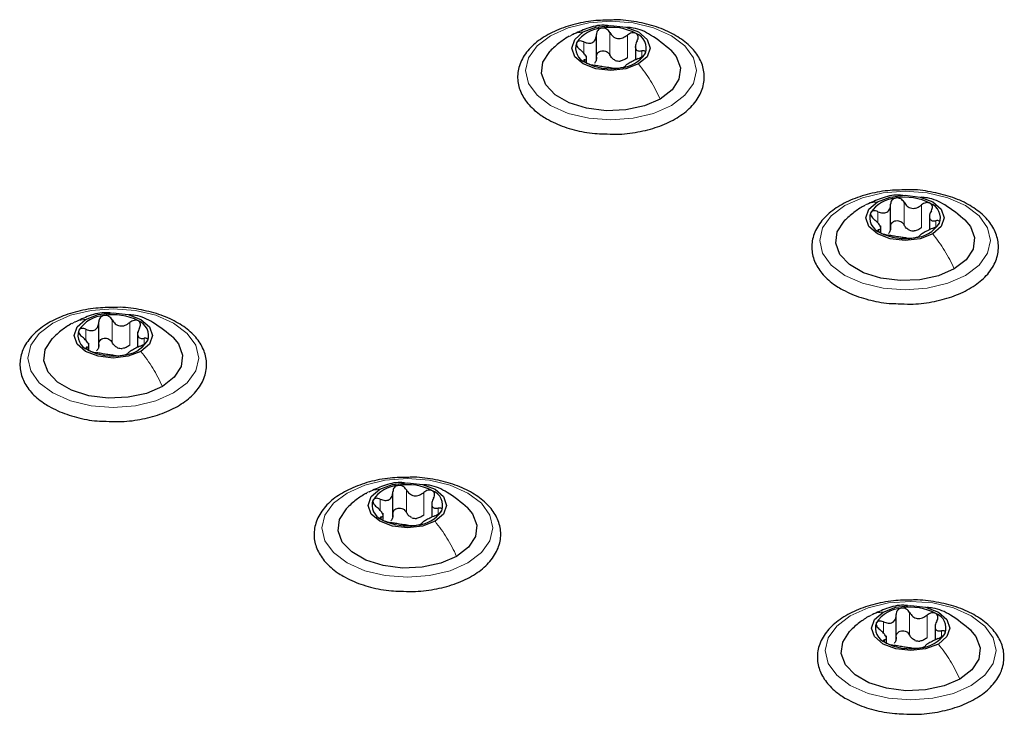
# Paper-space layout 'Blatt2' of a CAD drawing. Header units: millimetres. Extents: x 5 to 418, y 2 to 292.
# Tile 82 of 115: x 135 to 145, y 226 to 234. Entities that reach past the tile are written whole.
import ezdxf

# ---------------------------------------------------------------- set-up
doc = ezdxf.new("R2010")
doc.units = ezdxf.units.MM

psp = doc.layouts.new('Blatt2')

# ---------------------------------------------------------------- linework, layer by layer
at = {"color": 7, "linetype": 'Continuous', "lineweight": 25}
for p, q in [((140.842, 233.214), (140.842, 233.477)), ((141.251, 233.373), (141.251, 233.211)), ((140.738, 233.186), (140.738, 233.254)), ((143.941, 231.425), (143.941, 231.688)), ((144.35, 231.584), (144.35, 231.421)), ((143.837, 231.396), (143.837, 231.464)), ((135.597, 230.187), (135.597, 230.45)), ((136.006, 230.346), (136.006, 230.183)), ((135.493, 230.158), (135.493, 230.226)), ((138.697, 228.397), (138.697, 228.66)), ((139.106, 228.557), (139.106, 228.394)), ((138.593, 228.369), (138.593, 228.437)), ((144, 227.105), (144, 227.368)), ((144.409, 227.264), (144.409, 227.101)), ((143.896, 227.07), (143.896, 227.144))]:
    psp.add_line(p, q, dxfattribs=at)
at = {"color": 7, "linetype": 'Continuous', "lineweight": 18}
for p, q in [((140.983, 233.263), (140.983, 233.501)), ((141.167, 233.234), (141.167, 233.472)), ((140.707, 233.284), (140.707, 233.401)), ((141.32, 233.245), (141.32, 233.306)), ((140.718, 233.191), (140.718, 233.213)), ((144.082, 231.473), (144.082, 231.712)), ((144.266, 231.445), (144.266, 231.683)), ((143.806, 231.495), (143.806, 231.612)), ((144.419, 231.455), (144.419, 231.517)), ((143.818, 231.402), (143.818, 231.424)), ((135.738, 230.235), (135.738, 230.473)), ((135.923, 230.207), (135.923, 230.445)), ((135.462, 230.257), (135.462, 230.374)), ((136.075, 230.217), (136.075, 230.279)), ((135.474, 230.163), (135.474, 230.186)), ((138.838, 228.446), (138.838, 228.684)), ((138.562, 228.467), (138.562, 228.584)), ((139.022, 228.417), (139.022, 228.655)), ((139.175, 228.428), (139.175, 228.489)), ((138.573, 228.374), (138.573, 228.396)), ((144.141, 227.153), (144.141, 227.391)), ((144.325, 227.125), (144.325, 227.363)), ((143.865, 227.175), (143.865, 227.292)), ((144.478, 227.135), (144.478, 227.197)), ((143.877, 227.081), (143.877, 227.104))]:
    psp.add_line(p, q, dxfattribs=at)
at = {"color": 7, "linetype": 'Continuous', "lineweight": 18, "flags": 128}
for points in [[(140.358, 233.465), (140.544, 233.548), (140.761, 233.6), (140.994, 233.618), (141.227, 233.6), (141.444, 233.548), (141.631, 233.465), (141.774, 233.358), (141.863, 233.233), (141.894, 233.098), (141.863, 232.964), (141.774, 232.838), (141.631, 232.731), (141.444, 232.648), (141.227, 232.596), (140.994, 232.579), (140.761, 232.596), (140.544, 232.648), (140.358, 232.731), (140.215, 232.838), (140.125, 232.964), (140.094, 233.098), (140.125, 233.233), (140.215, 233.358), (140.358, 233.465)], [(143.457, 231.676), (143.644, 231.759), (143.861, 231.811), (144.094, 231.828), (144.327, 231.811), (144.544, 231.759), (144.73, 231.676), (144.873, 231.569), (144.963, 231.443), (144.994, 231.309), (144.963, 231.174), (144.873, 231.049), (144.73, 230.941), (144.544, 230.859), (144.327, 230.807), (144.094, 230.789), (143.861, 230.807), (143.644, 230.859), (143.457, 230.941), (143.314, 231.049), (143.224, 231.174), (143.194, 231.309), (143.224, 231.443), (143.314, 231.569), (143.457, 231.676)], [(135.113, 230.438), (135.3, 230.521), (135.517, 230.572), (135.75, 230.59), (135.983, 230.572), (136.2, 230.521), (136.386, 230.438), (136.529, 230.33), (136.619, 230.205), (136.65, 230.071), (136.619, 229.936), (136.529, 229.811), (136.386, 229.703), (136.2, 229.621), (135.983, 229.569), (135.75, 229.551), (135.517, 229.569), (135.3, 229.621), (135.113, 229.703), (134.97, 229.811), (134.88, 229.936), (134.85, 230.071), (134.88, 230.205), (134.97, 230.33), (135.113, 230.438)], [(138.213, 228.649), (138.399, 228.731), (138.616, 228.783), (138.849, 228.801), (139.082, 228.783), (139.299, 228.731), (139.486, 228.649), (139.629, 228.541), (139.719, 228.416), (139.749, 228.281), (139.719, 228.147), (139.629, 228.022), (139.486, 227.914), (139.299, 227.831), (139.082, 227.779), (138.849, 227.762), (138.616, 227.779), (138.399, 227.831), (138.213, 227.914), (138.07, 228.022), (137.98, 228.147), (137.949, 228.281), (137.98, 228.416), (138.07, 228.541), (138.213, 228.649)], [(143.516, 227.356), (143.703, 227.439), (143.92, 227.491), (144.153, 227.508), (144.386, 227.491), (144.603, 227.439), (144.789, 227.356), (144.932, 227.248), (145.022, 227.123), (145.053, 226.989), (145.022, 226.854), (144.932, 226.729), (144.789, 226.621), (144.603, 226.539), (144.386, 226.487), (144.153, 226.469), (143.92, 226.487), (143.703, 226.539), (143.516, 226.621), (143.373, 226.729), (143.283, 226.854), (143.253, 226.989), (143.283, 227.123), (143.373, 227.248), (143.516, 227.356)]]:
    psp.add_lwpolyline(points, dxfattribs=at)
at = {"color": 7, "linetype": 'Continuous', "lineweight": 25, "flags": 128}
for points in [[(140.702, 233.505), (140.836, 233.556), (140.994, 233.574), (141.152, 233.556), (141.286, 233.505), (141.375, 233.427), (141.407, 233.336), (141.375, 233.245), (141.286, 233.168)], [(141.286, 233.168), (141.152, 233.116), (140.994, 233.098), (140.836, 233.116), (140.702, 233.168), (140.613, 233.245), (140.582, 233.336), (140.613, 233.427), (140.702, 233.505)], [(141.513, 232.799), (141.346, 232.727), (141.15, 232.684), (140.942, 232.676), (140.738, 232.701), (140.555, 232.759), (140.407, 232.844), (140.307, 232.95), (140.263, 233.068), (140.278, 233.188), (140.351, 233.301), (140.355, 233.306)], [(141.624, 233.315), (141.681, 233.246), (141.726, 233.128), (141.711, 233.008), (141.638, 232.895), (141.513, 232.799)], [(143.802, 231.715), (143.936, 231.767), (144.094, 231.785), (144.251, 231.767), (144.385, 231.715), (144.475, 231.638), (144.506, 231.547), (144.475, 231.456), (144.385, 231.379)], [(144.385, 231.379), (144.251, 231.327), (144.094, 231.309), (143.936, 231.327), (143.802, 231.379), (143.713, 231.456), (143.681, 231.547), (143.713, 231.638), (143.802, 231.715)], [(144.612, 231.009), (144.445, 230.937), (144.25, 230.895), (144.041, 230.887), (143.837, 230.912), (143.654, 230.97), (143.507, 231.055), (143.407, 231.161), (143.362, 231.279), (143.377, 231.399), (143.45, 231.512), (143.455, 231.517)], [(144.724, 231.525), (144.781, 231.457), (144.825, 231.339), (144.81, 231.219), (144.737, 231.106), (144.612, 231.009)], [(135.458, 230.477), (135.592, 230.529), (135.75, 230.547), (135.908, 230.529), (136.041, 230.477), (136.131, 230.4), (136.162, 230.309), (136.131, 230.218), (136.041, 230.14)], [(136.041, 230.14), (135.908, 230.089), (135.75, 230.071), (135.592, 230.089), (135.458, 230.14), (135.369, 230.218), (135.337, 230.309), (135.369, 230.4), (135.458, 230.477)], [(136.268, 229.771), (136.101, 229.699), (135.906, 229.657), (135.697, 229.648), (135.494, 229.674), (135.31, 229.732), (135.163, 229.817), (135.063, 229.923), (135.018, 230.04), (135.033, 230.161), (135.106, 230.273), (135.111, 230.279)], [(136.38, 230.287), (136.437, 230.219), (136.481, 230.101), (136.466, 229.981), (136.393, 229.868), (136.268, 229.771)], [(139.141, 228.351), (139.007, 228.299), (138.849, 228.281), (138.691, 228.299), (138.558, 228.351), (138.468, 228.428), (138.437, 228.519), (138.468, 228.611), (138.558, 228.688)], [(138.558, 228.688), (138.691, 228.739), (138.849, 228.758), (139.007, 228.739), (139.141, 228.688), (139.23, 228.611), (139.262, 228.519), (139.23, 228.428), (139.141, 228.351)], [(139.368, 227.982), (139.201, 227.91), (139.005, 227.868), (138.797, 227.859), (138.593, 227.885), (138.41, 227.942), (138.262, 228.028), (138.162, 228.133), (138.118, 228.251), (138.133, 228.371), (138.206, 228.484), (138.21, 228.489)], [(139.479, 228.498), (139.536, 228.429), (139.581, 228.311), (139.566, 228.191), (139.493, 228.078), (139.368, 227.982)], [(143.861, 227.395), (143.995, 227.447), (144.153, 227.465), (144.31, 227.447), (144.444, 227.395), (144.534, 227.318), (144.565, 227.227), (144.534, 227.136), (144.444, 227.058)], [(144.444, 227.058), (144.31, 227.007), (144.153, 226.989), (143.995, 227.007), (143.861, 227.058), (143.771, 227.136), (143.74, 227.227), (143.771, 227.318), (143.861, 227.395)], [(144.671, 226.689), (144.504, 226.617), (144.308, 226.575), (144.1, 226.566), (143.896, 226.592), (143.713, 226.65), (143.566, 226.735), (143.465, 226.841), (143.421, 226.958), (143.436, 227.079), (143.509, 227.192), (143.514, 227.197)], [(144.783, 227.205), (144.84, 227.137), (144.884, 227.019), (144.869, 226.899), (144.796, 226.786), (144.671, 226.689)]]:
    psp.add_lwpolyline(points, dxfattribs=at)
at = {"color": 7, "linetype": 'Continuous', "lineweight": 25}
for centre, radius, start, end in [((140.918, 233.204), 0.342, 93.4335, 146.5611), ((140.995, 232.978), 0.576, 62.6428, 99.7711), ((141.201, 233.335), 0.165, 340.539, 69.2579), ((140.787, 233.337), 0.165, 160.539, 249.2579), ((141.071, 233.469), 0.342, 273.4335, 326.5611), ((140.994, 233.694), 0.576, 242.6428, 279.7711), ((141.097, 233.409), 0.211, 254.2708, 268.1431), ((144.017, 231.414), 0.342, 93.4335, 146.5611), ((144.094, 231.189), 0.576, 62.6428, 99.7711), ((144.3, 231.546), 0.165, 340.539, 69.2579), ((143.887, 231.548), 0.165, 160.539, 249.2579), ((144.17, 231.68), 0.342, 273.4335, 326.5611), ((144.093, 231.905), 0.576, 242.6428, 279.7711), ((144.196, 231.62), 0.211, 254.2708, 268.1431), ((135.673, 230.176), 0.342, 93.4335, 146.5611), ((135.75, 229.951), 0.576, 62.6428, 99.7711), ((135.957, 230.308), 0.165, 340.539, 69.2579), ((135.543, 230.31), 0.165, 160.539, 249.2579), ((135.826, 230.441), 0.342, 273.4335, 326.5611), ((135.749, 230.667), 0.576, 242.6428, 279.7711), ((135.852, 230.382), 0.211, 254.2708, 268.1431), ((138.773, 228.387), 0.342, 93.4335, 146.5611), ((138.85, 228.161), 0.576, 62.6428, 99.7711), ((139.056, 228.518), 0.165, 340.539, 69.2579), ((138.642, 228.521), 0.165, 160.539, 249.2579), ((138.926, 228.652), 0.342, 273.4335, 326.5611), ((138.849, 228.878), 0.576, 242.6428, 279.7711), ((138.952, 228.592), 0.211, 254.2708, 268.1431), ((144.076, 227.094), 0.342, 93.4335, 146.5611), ((144.153, 226.869), 0.576, 62.6428, 99.7711), ((144.359, 227.226), 0.165, 340.539, 69.2579), ((143.946, 227.228), 0.165, 160.539, 249.2579), ((144.229, 227.359), 0.342, 273.4335, 326.5611), ((144.152, 227.585), 0.576, 242.6428, 279.7711), ((144.255, 227.3), 0.211, 254.2708, 268.1431)]:
    psp.add_arc(centre, radius, start, end, dxfattribs=at)
for points, knots in [([(141.01, 233.631), (140.943, 233.63), (140.801, 233.628), (140.59, 233.586), (140.392, 233.516), (140.224, 233.418), (140.097, 233.295), (140.021, 233.154), (140.002, 233.004), (140.04, 232.862), (140.125, 232.734), (140.225, 232.646), (140.297, 232.602), (140.316, 232.591)], [0, 0, 0, 0, 0.0866794, 0.1860201, 0.2857737, 0.3862316, 0.4874251, 0.5875941, 0.6837558, 0.7762888, 0.8686662, 0.9642393, 1, 1, 1, 1]), ([(140.972, 233.571), (140.955, 233.573), (140.877, 233.583), (140.744, 233.549), (140.639, 233.499), (140.589, 233.476)], [0, 0, 0, 0, 0.12537, 0.585999, 1, 1, 1, 1]), ([(140.897, 233.545), (140.889, 233.543), (140.872, 233.539), (140.854, 233.523), (140.843, 233.502), (140.842, 233.487), (140.842, 233.479)], [0, 0, 0, 0, 0.250033, 0.4996315, 0.7492277, 1, 1, 1, 1]), ([(140.983, 233.501), (140.978, 233.508), (140.969, 233.522), (140.948, 233.537), (140.923, 233.547), (140.906, 233.546), (140.897, 233.545)], [0, 0, 0, 0, 0.249815, 0.499908, 0.75012, 1, 1, 1, 1]), ([(140.919, 232.433), (140.964, 232.43), (141.084, 232.423), (141.279, 232.448), (141.49, 232.501), (141.676, 232.585), (141.827, 232.695), (141.932, 232.827), (141.983, 232.973), (141.976, 233.121), (141.916, 233.258), (141.811, 233.379), (141.663, 233.482), (141.477, 233.563), (141.265, 233.614), (141.104, 233.636), (141.019, 233.632), (141.01, 233.631)], [0, 0, 0, 0, 0.043178, 0.116961, 0.19094, 0.26533, 0.340301, 0.415461, 0.48884, 0.558844, 0.627333, 0.696902, 0.76915, 0.842962, 0.916921, 0.990714, 1, 1, 1, 1]), ([(141.629, 233.31), (141.56, 233.368), (141.44, 233.468), (141.273, 233.546), (141.185, 233.552), (141.163, 233.553)], [0, 0, 0, 0, 0.507466, 0.877443, 1, 1, 1, 1]), ([(140.555, 233.462), (140.521, 233.44), (140.449, 233.395), (140.386, 233.335), (140.353, 233.304)], [0, 0, 0, 0, 0.473586, 1, 1, 1, 1]), ([(140.707, 233.401), (140.724, 233.395), (140.749, 233.386), (140.782, 233.388), (140.804, 233.396), (140.821, 233.411), (140.838, 233.437), (140.84, 233.462), (140.842, 233.479)], [0, 0, 0, 0, 0.249168, 0.374303, 0.498903, 0.623987, 0.749746, 1, 1, 1, 1]), ([(140.983, 233.501), (140.992, 233.486), (141.006, 233.464), (141.037, 233.444), (141.064, 233.436), (141.092, 233.436), (141.128, 233.445), (141.152, 233.461), (141.167, 233.472)], [0, 0, 0, 0, 0.249199, 0.374336, 0.49893, 0.624007, 0.749759, 1, 1, 1, 1]), ([(141.259, 233.489), (141.252, 233.492), (141.239, 233.498), (141.213, 233.496), (141.188, 233.488), (141.174, 233.478), (141.167, 233.472)], [0, 0, 0, 0, 0.249991, 0.499611, 0.749127, 1, 1, 1, 1]), ([(141.27, 233.413), (141.274, 233.42), (141.281, 233.435), (141.282, 233.456), (141.276, 233.476), (141.265, 233.485), (141.259, 233.489)], [0, 0, 0, 0, 0.249852, 0.499902, 0.750115, 1, 1, 1, 1]), ([(140.632, 233.392), (140.631, 233.387), (140.628, 233.376), (140.635, 233.356), (140.649, 233.337), (140.662, 233.325), (140.669, 233.32)], [0, 0, 0, 0, 0.249857, 0.499466, 0.749011, 1, 1, 1, 1]), ([(140.707, 233.401), (140.699, 233.404), (140.683, 233.41), (140.66, 233.411), (140.641, 233.406), (140.635, 233.397), (140.632, 233.392)], [0, 0, 0, 0, 0.2498071, 0.5000551, 0.7503094, 1, 1, 1, 1]), ([(141.27, 233.413), (141.263, 233.397), (141.252, 233.374), (141.25, 233.345), (141.254, 233.326), (141.264, 233.313), (141.284, 233.303), (141.305, 233.305), (141.32, 233.306)], [0, 0, 0, 0, 0.249201, 0.3743378, 0.4989316, 0.6240084, 0.74976, 1, 1, 1, 1]), ([(140.718, 233.213), (140.726, 233.215), (140.737, 233.218), (140.738, 233.232), (140.734, 233.246), (140.724, 233.263), (140.704, 233.289), (140.683, 233.307), (140.669, 233.32)], [0, 0, 0, 0, 0.249201, 0.374338, 0.498932, 0.624008, 0.74976, 1, 1, 1, 1]), ([(140.842, 233.241), (140.841, 233.228), (140.84, 233.202), (140.826, 233.182), (140.82, 233.172)], [0, 0, 0, 0, 0.50155, 1, 1, 1, 1]), ([(140.842, 233.241), (140.842, 233.249), (140.843, 233.264), (140.854, 233.285), (140.872, 233.3), (140.896, 233.309), (140.923, 233.308), (140.948, 233.299), (140.969, 233.284), (140.978, 233.27), (140.983, 233.263)], [0, 0, 0, 0, 0.1251933, 0.2494385, 0.3742794, 0.4990244, 0.6238686, 0.7493688, 0.8744304, 1, 1, 1, 1]), ([(141.04, 233.206), (141.028, 233.213), (141.003, 233.228), (140.989, 233.251), (140.983, 233.263)], [0, 0, 0, 0, 0.498457, 1, 1, 1, 1]), ([(141.167, 233.234), (141.155, 233.225), (141.132, 233.208), (141.104, 233.202), (141.09, 233.199)], [0, 0, 0, 0, 0.501552, 1, 1, 1, 1]), ([(141.282, 233.225), (141.29, 233.228), (141.305, 233.235), (141.328, 233.249), (141.347, 233.265), (141.353, 233.275), (141.356, 233.28)], [0, 0, 0, 0, 0.249807, 0.500055, 0.750309, 1, 1, 1, 1]), ([(141.356, 233.28), (141.358, 233.285), (141.361, 233.294), (141.353, 233.304), (141.339, 233.308), (141.326, 233.307), (141.32, 233.306)], [0, 0, 0, 0, 0.249857, 0.499466, 0.749011, 1, 1, 1, 1]), ([(140.718, 233.213), (140.715, 233.212), (140.708, 233.211), (140.706, 233.204), (140.712, 233.194), (140.723, 233.187), (140.729, 233.183)], [0, 0, 0, 0, 0.249852, 0.499902, 0.750115, 1, 1, 1, 1]), ([(140.729, 233.183), (140.736, 233.18), (140.75, 233.172), (140.775, 233.164), (140.8, 233.157), (140.814, 233.155), (140.821, 233.154)], [0, 0, 0, 0, 0.249991, 0.499611, 0.749127, 1, 1, 1, 1]), ([(141.006, 233.125), (140.996, 233.127), (140.982, 233.129), (140.951, 233.132), (140.925, 233.136), (140.897, 233.141), (140.86, 233.147), (140.837, 233.151), (140.821, 233.154)], [0, 0, 0, 0, 0.249199, 0.374336, 0.49893, 0.624007, 0.749759, 1, 1, 1, 1]), ([(141.006, 233.125), (141.01, 233.125), (141.019, 233.123), (141.04, 233.123), (141.065, 233.124), (141.082, 233.126), (141.091, 233.127)], [0, 0, 0, 0, 0.2498147, 0.4999078, 0.7501201, 1, 1, 1, 1]), ([(141.091, 233.127), (141.099, 233.129), (141.116, 233.132), (141.134, 233.137), (141.145, 233.143), (141.146, 233.146), (141.147, 233.147)], [0, 0, 0, 0, 0.250033, 0.499632, 0.749228, 1, 1, 1, 1]), ([(141.282, 233.225), (141.265, 233.217), (141.239, 233.206), (141.207, 233.189), (141.185, 233.176), (141.167, 233.166), (141.15, 233.155), (141.148, 233.15), (141.147, 233.147)], [0, 0, 0, 0, 0.249168, 0.374303, 0.498903, 0.623987, 0.749746, 1, 1, 1, 1]), ([(140.316, 232.591), (140.346, 232.574), (140.434, 232.527), (140.604, 232.471), (140.78, 232.435), (140.888, 232.433), (140.919, 232.433)], [0, 0, 0, 0, 0.180167, 0.52014, 0.85956, 1, 1, 1, 1]), ([(144.109, 231.842), (144.043, 231.841), (143.9, 231.839), (143.69, 231.797), (143.491, 231.727), (143.323, 231.628), (143.197, 231.506), (143.12, 231.364), (143.102, 231.215), (143.139, 231.072), (143.225, 230.944), (143.325, 230.856), (143.396, 230.813), (143.416, 230.801)], [0, 0, 0, 0, 0.0866794, 0.1860201, 0.2857737, 0.3862316, 0.4874251, 0.5875941, 0.6837558, 0.7762888, 0.8686662, 0.9642393, 1, 1, 1, 1]), ([(144.071, 231.782), (144.054, 231.784), (143.977, 231.793), (143.843, 231.759), (143.738, 231.71), (143.688, 231.687)], [0, 0, 0, 0, 0.12537, 0.585999, 1, 1, 1, 1]), ([(144.019, 230.643), (144.063, 230.641), (144.183, 230.634), (144.378, 230.658), (144.59, 230.712), (144.776, 230.796), (144.926, 230.905), (145.032, 231.037), (145.083, 231.184), (145.075, 231.332), (145.015, 231.469), (144.91, 231.59), (144.762, 231.693), (144.577, 231.774), (144.365, 231.824), (144.204, 231.847), (144.119, 231.842), (144.109, 231.842)], [0, 0, 0, 0, 0.043178, 0.116961, 0.19094, 0.26533, 0.340301, 0.415461, 0.48884, 0.558844, 0.627333, 0.696902, 0.76915, 0.842962, 0.916921, 0.990714, 1, 1, 1, 1]), ([(143.806, 231.612), (143.823, 231.606), (143.849, 231.597), (143.881, 231.599), (143.903, 231.607), (143.921, 231.621), (143.938, 231.648), (143.94, 231.673), (143.941, 231.69)], [0, 0, 0, 0, 0.249168, 0.374303, 0.498903, 0.623987, 0.749746, 1, 1, 1, 1]), ([(143.997, 231.756), (143.988, 231.754), (143.972, 231.75), (143.954, 231.733), (143.942, 231.713), (143.942, 231.697), (143.941, 231.69)], [0, 0, 0, 0, 0.250033, 0.4996315, 0.7492277, 1, 1, 1, 1]), ([(144.082, 231.712), (144.078, 231.719), (144.069, 231.732), (144.048, 231.748), (144.023, 231.757), (144.005, 231.757), (143.997, 231.756)], [0, 0, 0, 0, 0.249815, 0.499908, 0.75012, 1, 1, 1, 1]), ([(144.082, 231.712), (144.092, 231.697), (144.106, 231.674), (144.137, 231.655), (144.163, 231.647), (144.191, 231.647), (144.228, 231.655), (144.251, 231.672), (144.266, 231.683)], [0, 0, 0, 0, 0.249199, 0.374336, 0.49893, 0.624007, 0.749759, 1, 1, 1, 1]), ([(144.729, 231.52), (144.659, 231.578), (144.539, 231.678), (144.373, 231.757), (144.285, 231.762), (144.263, 231.764)], [0, 0, 0, 0, 0.507466, 0.877443, 1, 1, 1, 1]), ([(144.359, 231.7), (144.352, 231.703), (144.338, 231.709), (144.313, 231.707), (144.288, 231.699), (144.273, 231.688), (144.266, 231.683)], [0, 0, 0, 0, 0.249991, 0.499611, 0.749127, 1, 1, 1, 1]), ([(144.37, 231.623), (144.373, 231.631), (144.38, 231.645), (144.382, 231.667), (144.376, 231.687), (144.364, 231.696), (144.359, 231.7)], [0, 0, 0, 0, 0.249852, 0.499902, 0.750115, 1, 1, 1, 1]), ([(143.655, 231.672), (143.621, 231.651), (143.548, 231.606), (143.486, 231.546), (143.453, 231.515)], [0, 0, 0, 0, 0.473586, 1, 1, 1, 1]), ([(143.731, 231.603), (143.73, 231.598), (143.727, 231.587), (143.735, 231.567), (143.748, 231.548), (143.762, 231.536), (143.768, 231.53)], [0, 0, 0, 0, 0.249857, 0.499466, 0.749011, 1, 1, 1, 1]), ([(143.806, 231.612), (143.798, 231.615), (143.782, 231.621), (143.76, 231.622), (143.741, 231.616), (143.735, 231.607), (143.731, 231.603)], [0, 0, 0, 0, 0.2498071, 0.5000551, 0.7503094, 1, 1, 1, 1]), ([(144.37, 231.623), (144.362, 231.608), (144.351, 231.584), (144.349, 231.555), (144.353, 231.537), (144.364, 231.524), (144.384, 231.514), (144.405, 231.516), (144.419, 231.517)], [0, 0, 0, 0, 0.249201, 0.3743378, 0.4989316, 0.6240084, 0.74976, 1, 1, 1, 1]), ([(143.818, 231.424), (143.825, 231.426), (143.836, 231.429), (143.838, 231.443), (143.834, 231.456), (143.823, 231.474), (143.804, 231.5), (143.782, 231.518), (143.768, 231.53)], [0, 0, 0, 0, 0.249201, 0.374338, 0.498932, 0.624008, 0.74976, 1, 1, 1, 1]), ([(143.941, 231.452), (143.942, 231.459), (143.942, 231.475), (143.954, 231.495), (143.972, 231.511), (143.996, 231.519), (144.023, 231.519), (144.048, 231.51), (144.069, 231.494), (144.078, 231.48), (144.082, 231.473)], [0, 0, 0, 0, 0.1251933, 0.2494385, 0.3742794, 0.4990244, 0.6238686, 0.7493688, 0.8744304, 1, 1, 1, 1]), ([(144.139, 231.417), (144.127, 231.424), (144.103, 231.438), (144.089, 231.462), (144.082, 231.473)], [0, 0, 0, 0, 0.498457, 1, 1, 1, 1]), ([(144.381, 231.436), (144.389, 231.439), (144.405, 231.446), (144.427, 231.46), (144.446, 231.476), (144.453, 231.486), (144.456, 231.491)], [0, 0, 0, 0, 0.249807, 0.500055, 0.750309, 1, 1, 1, 1]), ([(144.456, 231.491), (144.457, 231.496), (144.46, 231.505), (144.453, 231.514), (144.439, 231.519), (144.426, 231.518), (144.419, 231.517)], [0, 0, 0, 0, 0.249857, 0.499466, 0.749011, 1, 1, 1, 1]), ([(143.818, 231.424), (143.814, 231.423), (143.807, 231.421), (143.806, 231.414), (143.812, 231.405), (143.823, 231.398), (143.828, 231.394)], [0, 0, 0, 0, 0.249852, 0.499902, 0.750115, 1, 1, 1, 1]), ([(143.828, 231.394), (143.835, 231.39), (143.849, 231.383), (143.875, 231.374), (143.9, 231.368), (143.914, 231.366), (143.921, 231.364)], [0, 0, 0, 0, 0.249991, 0.499611, 0.749127, 1, 1, 1, 1]), ([(143.941, 231.452), (143.941, 231.439), (143.94, 231.413), (143.926, 231.393), (143.919, 231.383)], [0, 0, 0, 0, 0.50155, 1, 1, 1, 1]), ([(144.105, 231.336), (144.096, 231.337), (144.081, 231.339), (144.05, 231.343), (144.024, 231.347), (143.996, 231.351), (143.959, 231.358), (143.936, 231.362), (143.921, 231.364)], [0, 0, 0, 0, 0.249199, 0.374336, 0.49893, 0.624007, 0.749759, 1, 1, 1, 1]), ([(144.266, 231.445), (144.255, 231.436), (144.232, 231.418), (144.203, 231.412), (144.189, 231.409)], [0, 0, 0, 0, 0.501552, 1, 1, 1, 1]), ([(144.381, 231.436), (144.364, 231.428), (144.339, 231.417), (144.306, 231.399), (144.284, 231.387), (144.266, 231.376), (144.249, 231.365), (144.248, 231.361), (144.246, 231.358)], [0, 0, 0, 0, 0.249168, 0.374303, 0.498903, 0.623987, 0.749746, 1, 1, 1, 1]), ([(144.105, 231.336), (144.11, 231.335), (144.118, 231.334), (144.139, 231.333), (144.165, 231.334), (144.182, 231.337), (144.191, 231.338)], [0, 0, 0, 0, 0.2498147, 0.4999078, 0.7501201, 1, 1, 1, 1]), ([(144.191, 231.338), (144.199, 231.339), (144.215, 231.342), (144.234, 231.348), (144.245, 231.354), (144.246, 231.356), (144.246, 231.358)], [0, 0, 0, 0, 0.250033, 0.499632, 0.749228, 1, 1, 1, 1]), ([(143.416, 230.801), (143.446, 230.785), (143.534, 230.738), (143.703, 230.682), (143.88, 230.646), (143.987, 230.644), (144.019, 230.643)], [0, 0, 0, 0, 0.180167, 0.52014, 0.85956, 1, 1, 1, 1]), ([(135.765, 230.604), (135.699, 230.603), (135.556, 230.6), (135.346, 230.559), (135.147, 230.489), (134.98, 230.39), (134.853, 230.267), (134.776, 230.126), (134.758, 229.977), (134.795, 229.834), (134.881, 229.706), (134.981, 229.618), (135.052, 229.575), (135.072, 229.563)], [0, 0, 0, 0, 0.0866794, 0.1860201, 0.2857737, 0.3862316, 0.4874251, 0.5875941, 0.6837558, 0.7762888, 0.8686662, 0.9642393, 1, 1, 1, 1]), ([(135.727, 230.544), (135.711, 230.546), (135.633, 230.555), (135.499, 230.521), (135.394, 230.472), (135.345, 230.448)], [0, 0, 0, 0, 0.12537, 0.585999, 1, 1, 1, 1]), ([(135.675, 229.405), (135.719, 229.403), (135.839, 229.396), (136.034, 229.42), (136.246, 229.474), (136.432, 229.558), (136.582, 229.667), (136.688, 229.799), (136.739, 229.946), (136.731, 230.094), (136.672, 230.23), (136.566, 230.352), (136.418, 230.455), (136.233, 230.536), (136.021, 230.586), (135.86, 230.608), (135.775, 230.604), (135.765, 230.604)], [0, 0, 0, 0, 0.043178, 0.116961, 0.19094, 0.26533, 0.340301, 0.415461, 0.48884, 0.558844, 0.627333, 0.696902, 0.76915, 0.842962, 0.916921, 0.990714, 1, 1, 1, 1]), ([(135.311, 230.434), (135.277, 230.413), (135.204, 230.368), (135.142, 230.308), (135.109, 230.276)], [0, 0, 0, 0, 0.473586, 1, 1, 1, 1]), ([(135.462, 230.374), (135.479, 230.368), (135.505, 230.358), (135.537, 230.36), (135.559, 230.368), (135.577, 230.383), (135.594, 230.41), (135.596, 230.435), (135.597, 230.451)], [0, 0, 0, 0, 0.249168, 0.374303, 0.498903, 0.623987, 0.749746, 1, 1, 1, 1]), ([(135.653, 230.518), (135.644, 230.516), (135.628, 230.511), (135.61, 230.495), (135.599, 230.475), (135.598, 230.459), (135.597, 230.451)], [0, 0, 0, 0, 0.250033, 0.499632, 0.749228, 1, 1, 1, 1]), ([(135.738, 230.473), (135.734, 230.48), (135.725, 230.494), (135.704, 230.51), (135.679, 230.519), (135.661, 230.518), (135.653, 230.518)], [0, 0, 0, 0, 0.2498147, 0.4999078, 0.7501201, 1, 1, 1, 1]), ([(135.738, 230.473), (135.748, 230.458), (135.762, 230.436), (135.793, 230.417), (135.819, 230.409), (135.847, 230.408), (135.884, 230.417), (135.907, 230.434), (135.923, 230.445)], [0, 0, 0, 0, 0.249199, 0.374336, 0.49893, 0.624007, 0.749759, 1, 1, 1, 1]), ([(136.385, 230.282), (136.315, 230.34), (136.195, 230.44), (136.029, 230.519), (135.941, 230.524), (135.919, 230.526)], [0, 0, 0, 0, 0.507466, 0.877443, 1, 1, 1, 1]), ([(136.015, 230.462), (136.008, 230.465), (135.994, 230.47), (135.969, 230.469), (135.944, 230.46), (135.93, 230.45), (135.923, 230.445)], [0, 0, 0, 0, 0.249991, 0.499611, 0.749127, 1, 1, 1, 1]), ([(136.026, 230.385), (136.029, 230.392), (136.036, 230.407), (136.038, 230.429), (136.032, 230.449), (136.021, 230.458), (136.015, 230.462)], [0, 0, 0, 0, 0.249852, 0.499902, 0.750115, 1, 1, 1, 1]), ([(135.388, 230.365), (135.386, 230.359), (135.383, 230.349), (135.391, 230.329), (135.405, 230.309), (135.418, 230.298), (135.424, 230.292)], [0, 0, 0, 0, 0.249857, 0.499466, 0.749011, 1, 1, 1, 1]), ([(135.462, 230.374), (135.454, 230.376), (135.439, 230.382), (135.416, 230.383), (135.397, 230.378), (135.391, 230.369), (135.388, 230.365)], [0, 0, 0, 0, 0.249807, 0.500055, 0.750309, 1, 1, 1, 1]), ([(136.026, 230.385), (136.018, 230.37), (136.007, 230.346), (136.006, 230.317), (136.01, 230.299), (136.02, 230.286), (136.04, 230.276), (136.061, 230.278), (136.075, 230.279)], [0, 0, 0, 0, 0.249201, 0.374338, 0.498932, 0.624008, 0.74976, 1, 1, 1, 1]), ([(135.474, 230.186), (135.481, 230.188), (135.492, 230.191), (135.494, 230.204), (135.49, 230.218), (135.48, 230.236), (135.46, 230.261), (135.439, 230.28), (135.424, 230.292)], [0, 0, 0, 0, 0.249201, 0.3743378, 0.4989316, 0.6240084, 0.74976, 1, 1, 1, 1]), ([(135.597, 230.213), (135.598, 230.221), (135.599, 230.237), (135.61, 230.257), (135.628, 230.273), (135.652, 230.281), (135.679, 230.281), (135.704, 230.272), (135.725, 230.256), (135.734, 230.242), (135.738, 230.235)], [0, 0, 0, 0, 0.125193, 0.249438, 0.374279, 0.499024, 0.623869, 0.749369, 0.87443, 1, 1, 1, 1]), ([(135.795, 230.179), (135.783, 230.186), (135.759, 230.2), (135.745, 230.223), (135.738, 230.235)], [0, 0, 0, 0, 0.498457, 1, 1, 1, 1]), ([(136.037, 230.197), (136.045, 230.201), (136.061, 230.208), (136.084, 230.222), (136.103, 230.237), (136.109, 230.248), (136.112, 230.253)], [0, 0, 0, 0, 0.249807, 0.500055, 0.750309, 1, 1, 1, 1]), ([(136.112, 230.253), (136.113, 230.257), (136.116, 230.267), (136.109, 230.276), (136.095, 230.281), (136.082, 230.279), (136.075, 230.279)], [0, 0, 0, 0, 0.249857, 0.499466, 0.749011, 1, 1, 1, 1]), ([(135.474, 230.186), (135.47, 230.185), (135.463, 230.183), (135.462, 230.176), (135.468, 230.167), (135.479, 230.159), (135.485, 230.156)], [0, 0, 0, 0, 0.249852, 0.499902, 0.750115, 1, 1, 1, 1]), ([(135.485, 230.156), (135.491, 230.152), (135.505, 230.145), (135.531, 230.136), (135.556, 230.13), (135.57, 230.127), (135.577, 230.126)], [0, 0, 0, 0, 0.2499907, 0.4996106, 0.7491271, 1, 1, 1, 1]), ([(135.597, 230.213), (135.597, 230.2), (135.596, 230.175), (135.582, 230.155), (135.575, 230.145)], [0, 0, 0, 0, 0.50155, 1, 1, 1, 1]), ([(135.761, 230.098), (135.752, 230.099), (135.737, 230.101), (135.707, 230.105), (135.68, 230.109), (135.652, 230.113), (135.616, 230.12), (135.592, 230.124), (135.577, 230.126)], [0, 0, 0, 0, 0.249199, 0.374336, 0.49893, 0.624007, 0.749759, 1, 1, 1, 1]), ([(135.923, 230.207), (135.911, 230.198), (135.888, 230.18), (135.86, 230.174), (135.846, 230.171)], [0, 0, 0, 0, 0.501552, 1, 1, 1, 1]), ([(135.847, 230.1), (135.855, 230.101), (135.872, 230.104), (135.89, 230.11), (135.901, 230.115), (135.902, 230.118), (135.902, 230.119)], [0, 0, 0, 0, 0.250033, 0.499632, 0.749228, 1, 1, 1, 1]), ([(136.037, 230.197), (136.02, 230.19), (135.995, 230.179), (135.962, 230.161), (135.94, 230.149), (135.923, 230.138), (135.906, 230.127), (135.904, 230.122), (135.902, 230.119)], [0, 0, 0, 0, 0.249168, 0.374303, 0.498903, 0.623987, 0.749746, 1, 1, 1, 1]), ([(135.761, 230.098), (135.766, 230.097), (135.774, 230.096), (135.795, 230.095), (135.821, 230.096), (135.838, 230.098), (135.847, 230.1)], [0, 0, 0, 0, 0.249815, 0.499908, 0.75012, 1, 1, 1, 1]), ([(135.072, 229.563), (135.102, 229.547), (135.19, 229.5), (135.359, 229.444), (135.536, 229.407), (135.643, 229.406), (135.675, 229.405)], [0, 0, 0, 0, 0.180167, 0.52014, 0.85956, 1, 1, 1, 1]), ([(138.865, 228.814), (138.798, 228.813), (138.656, 228.811), (138.445, 228.77), (138.247, 228.699), (138.079, 228.601), (137.952, 228.478), (137.876, 228.337), (137.857, 228.187), (137.895, 228.045), (137.98, 227.917), (138.08, 227.829), (138.152, 227.786), (138.171, 227.774)], [0, 0, 0, 0, 0.0866794, 0.1860201, 0.2857737, 0.3862316, 0.4874251, 0.5875941, 0.6837558, 0.7762888, 0.8686662, 0.9642393, 1, 1, 1, 1]), ([(138.774, 227.616), (138.819, 227.613), (138.939, 227.607), (139.134, 227.631), (139.345, 227.684), (139.531, 227.768), (139.682, 227.878), (139.787, 228.01), (139.838, 228.157), (139.831, 228.305), (139.771, 228.441), (139.666, 228.562), (139.518, 228.665), (139.333, 228.747), (139.121, 228.797), (138.959, 228.819), (138.874, 228.815), (138.865, 228.814)], [0, 0, 0, 0, 0.043178, 0.116961, 0.19094, 0.26533, 0.340301, 0.415461, 0.48884, 0.558844, 0.627333, 0.696902, 0.76915, 0.842962, 0.916921, 0.990714, 1, 1, 1, 1]), ([(138.827, 228.754), (138.81, 228.756), (138.732, 228.766), (138.599, 228.732), (138.494, 228.682), (138.444, 228.659)], [0, 0, 0, 0, 0.12537, 0.585999, 1, 1, 1, 1]), ([(138.752, 228.729), (138.744, 228.726), (138.727, 228.722), (138.709, 228.706), (138.698, 228.685), (138.697, 228.67), (138.697, 228.662)], [0, 0, 0, 0, 0.250033, 0.499632, 0.749228, 1, 1, 1, 1]), ([(138.838, 228.684), (138.833, 228.691), (138.825, 228.705), (138.804, 228.72), (138.778, 228.73), (138.761, 228.729), (138.752, 228.729)], [0, 0, 0, 0, 0.2498147, 0.4999078, 0.7501201, 1, 1, 1, 1]), ([(138.838, 228.684), (138.847, 228.669), (138.862, 228.647), (138.892, 228.628), (138.919, 228.619), (138.947, 228.619), (138.983, 228.628), (139.007, 228.644), (139.022, 228.655)], [0, 0, 0, 0, 0.249199, 0.374336, 0.49893, 0.624007, 0.749759, 1, 1, 1, 1]), ([(139.484, 228.493), (139.415, 228.551), (139.295, 228.651), (139.128, 228.729), (139.04, 228.735), (139.018, 228.736)], [0, 0, 0, 0, 0.507466, 0.877443, 1, 1, 1, 1]), ([(139.114, 228.673), (139.108, 228.675), (139.094, 228.681), (139.068, 228.68), (139.043, 228.671), (139.029, 228.661), (139.022, 228.655)], [0, 0, 0, 0, 0.249991, 0.499611, 0.749127, 1, 1, 1, 1]), ([(139.125, 228.596), (139.129, 228.603), (139.136, 228.618), (139.137, 228.64), (139.131, 228.66), (139.12, 228.668), (139.114, 228.673)], [0, 0, 0, 0, 0.2498519, 0.4999015, 0.7501147, 1, 1, 1, 1]), ([(138.411, 228.645), (138.376, 228.623), (138.304, 228.578), (138.241, 228.519), (138.208, 228.487)], [0, 0, 0, 0, 0.473586, 1, 1, 1, 1]), ([(138.487, 228.575), (138.486, 228.57), (138.483, 228.559), (138.49, 228.54), (138.504, 228.52), (138.517, 228.509), (138.524, 228.503)], [0, 0, 0, 0, 0.249857, 0.499466, 0.749011, 1, 1, 1, 1]), ([(138.562, 228.584), (138.554, 228.587), (138.538, 228.593), (138.516, 228.594), (138.496, 228.589), (138.49, 228.58), (138.487, 228.575)], [0, 0, 0, 0, 0.249807, 0.500055, 0.750309, 1, 1, 1, 1]), ([(138.562, 228.584), (138.579, 228.578), (138.604, 228.569), (138.637, 228.571), (138.659, 228.579), (138.676, 228.594), (138.693, 228.621), (138.695, 228.646), (138.697, 228.662)], [0, 0, 0, 0, 0.249168, 0.374303, 0.498903, 0.623987, 0.749746, 1, 1, 1, 1]), ([(139.125, 228.596), (139.118, 228.58), (139.107, 228.557), (139.105, 228.528), (139.109, 228.51), (139.119, 228.497), (139.139, 228.486), (139.161, 228.488), (139.175, 228.489)], [0, 0, 0, 0, 0.249201, 0.374338, 0.498932, 0.624008, 0.74976, 1, 1, 1, 1]), ([(138.573, 228.396), (138.581, 228.399), (138.592, 228.402), (138.594, 228.415), (138.589, 228.429), (138.579, 228.446), (138.559, 228.472), (138.538, 228.491), (138.524, 228.503)], [0, 0, 0, 0, 0.249201, 0.3743378, 0.4989316, 0.6240084, 0.74976, 1, 1, 1, 1]), ([(138.697, 228.424), (138.697, 228.432), (138.698, 228.447), (138.709, 228.468), (138.727, 228.483), (138.752, 228.492), (138.778, 228.491), (138.803, 228.482), (138.825, 228.467), (138.833, 228.453), (138.838, 228.446)], [0, 0, 0, 0, 0.125193, 0.249438, 0.374279, 0.499024, 0.623869, 0.749369, 0.87443, 1, 1, 1, 1]), ([(139.137, 228.408), (139.145, 228.412), (139.161, 228.418), (139.183, 228.432), (139.202, 228.448), (139.208, 228.458), (139.211, 228.463)], [0, 0, 0, 0, 0.249807, 0.500055, 0.750309, 1, 1, 1, 1]), ([(139.211, 228.463), (139.213, 228.468), (139.216, 228.477), (139.208, 228.487), (139.194, 228.491), (139.181, 228.49), (139.175, 228.489)], [0, 0, 0, 0, 0.249857, 0.499466, 0.749011, 1, 1, 1, 1]), ([(138.573, 228.396), (138.57, 228.396), (138.563, 228.394), (138.561, 228.387), (138.567, 228.377), (138.579, 228.37), (138.584, 228.366)], [0, 0, 0, 0, 0.249852, 0.499902, 0.750115, 1, 1, 1, 1]), ([(138.584, 228.366), (138.591, 228.363), (138.605, 228.356), (138.63, 228.347), (138.655, 228.34), (138.669, 228.338), (138.676, 228.337)], [0, 0, 0, 0, 0.2499907, 0.4996106, 0.7491271, 1, 1, 1, 1]), ([(138.697, 228.424), (138.696, 228.411), (138.695, 228.385), (138.682, 228.366), (138.675, 228.356)], [0, 0, 0, 0, 0.50155, 1, 1, 1, 1]), ([(138.895, 228.39), (138.883, 228.397), (138.858, 228.411), (138.845, 228.434), (138.838, 228.446)], [0, 0, 0, 0, 0.498457, 1, 1, 1, 1]), ([(139.022, 228.417), (139.01, 228.408), (138.987, 228.391), (138.959, 228.385), (138.945, 228.382)], [0, 0, 0, 0, 0.501552, 1, 1, 1, 1]), ([(139.137, 228.408), (139.12, 228.401), (139.094, 228.389), (139.062, 228.372), (139.04, 228.36), (139.022, 228.349), (139.005, 228.338), (139.003, 228.333), (139.002, 228.33)], [0, 0, 0, 0, 0.249168, 0.374303, 0.498903, 0.623987, 0.749746, 1, 1, 1, 1]), ([(138.861, 228.308), (138.851, 228.31), (138.837, 228.312), (138.806, 228.315), (138.78, 228.319), (138.752, 228.324), (138.715, 228.331), (138.692, 228.334), (138.676, 228.337)], [0, 0, 0, 0, 0.249199, 0.374336, 0.49893, 0.624007, 0.749759, 1, 1, 1, 1]), ([(138.861, 228.308), (138.865, 228.308), (138.874, 228.306), (138.895, 228.306), (138.92, 228.307), (138.938, 228.309), (138.946, 228.31)], [0, 0, 0, 0, 0.249815, 0.499908, 0.75012, 1, 1, 1, 1]), ([(138.946, 228.31), (138.955, 228.312), (138.971, 228.315), (138.989, 228.321), (139, 228.326), (139.001, 228.329), (139.002, 228.33)], [0, 0, 0, 0, 0.250033, 0.499632, 0.749228, 1, 1, 1, 1]), ([(138.171, 227.774), (138.202, 227.757), (138.289, 227.71), (138.459, 227.655), (138.635, 227.618), (138.743, 227.616), (138.774, 227.616)], [0, 0, 0, 0, 0.180167, 0.52014, 0.85956, 1, 1, 1, 1]), ([(144.078, 226.323), (144.122, 226.321), (144.242, 226.314), (144.437, 226.338), (144.649, 226.392), (144.835, 226.476), (144.985, 226.585), (145.091, 226.717), (145.141, 226.864), (145.134, 227.012), (145.074, 227.148), (144.969, 227.27), (144.821, 227.373), (144.636, 227.454), (144.424, 227.504), (144.263, 227.526), (144.178, 227.522), (144.168, 227.522)], [0, 0, 0, 0, 0.043178, 0.116961, 0.19094, 0.26533, 0.340301, 0.415461, 0.48884, 0.558844, 0.627333, 0.696902, 0.76915, 0.842962, 0.916921, 0.990714, 1, 1, 1, 1]), ([(144.168, 227.522), (144.102, 227.521), (143.959, 227.519), (143.749, 227.477), (143.55, 227.407), (143.382, 227.308), (143.256, 227.186), (143.179, 227.044), (143.161, 226.895), (143.198, 226.752), (143.284, 226.624), (143.384, 226.536), (143.455, 226.493), (143.475, 226.481)], [0, 0, 0, 0, 0.086679, 0.18602, 0.285774, 0.386232, 0.487425, 0.587594, 0.683756, 0.776289, 0.868666, 0.964239, 1, 1, 1, 1]), ([(144.12, 227.463), (144.106, 227.464), (144.032, 227.473), (143.902, 227.439), (143.797, 227.39), (143.747, 227.366)], [0, 0, 0, 0, 0.101836, 0.574859, 1, 1, 1, 1]), ([(144.056, 227.436), (144.047, 227.434), (144.031, 227.429), (144.013, 227.413), (144.001, 227.393), (144, 227.377), (144, 227.37)], [0, 0, 0, 0, 0.250033, 0.499632, 0.749228, 1, 1, 1, 1]), ([(144.141, 227.391), (144.137, 227.398), (144.128, 227.412), (144.107, 227.428), (144.082, 227.437), (144.064, 227.436), (144.056, 227.436)], [0, 0, 0, 0, 0.249815, 0.499908, 0.75012, 1, 1, 1, 1]), ([(144.788, 227.2), (144.718, 227.258), (144.598, 227.358), (144.432, 227.437), (144.344, 227.442), (144.322, 227.444)], [0, 0, 0, 0, 0.507466, 0.877443, 1, 1, 1, 1]), ([(143.714, 227.352), (143.68, 227.331), (143.607, 227.286), (143.545, 227.226), (143.512, 227.195)], [0, 0, 0, 0, 0.473586, 1, 1, 1, 1]), ([(143.865, 227.292), (143.882, 227.286), (143.907, 227.277), (143.94, 227.279), (143.962, 227.286), (143.98, 227.301), (143.997, 227.328), (143.999, 227.353), (144, 227.37)], [0, 0, 0, 0, 0.249168, 0.374303, 0.498903, 0.623987, 0.749746, 1, 1, 1, 1]), ([(144.141, 227.391), (144.151, 227.376), (144.165, 227.354), (144.196, 227.335), (144.222, 227.327), (144.25, 227.326), (144.287, 227.335), (144.31, 227.352), (144.325, 227.363)], [0, 0, 0, 0, 0.2491995, 0.3743362, 0.4989302, 0.6240074, 0.7497593, 1, 1, 1, 1]), ([(144.418, 227.38), (144.411, 227.383), (144.397, 227.388), (144.372, 227.387), (144.347, 227.379), (144.332, 227.368), (144.325, 227.363)], [0, 0, 0, 0, 0.249991, 0.499611, 0.749127, 1, 1, 1, 1]), ([(144.429, 227.303), (144.432, 227.311), (144.439, 227.325), (144.441, 227.347), (144.434, 227.367), (144.423, 227.376), (144.418, 227.38)], [0, 0, 0, 0, 0.2498519, 0.4999015, 0.7501147, 1, 1, 1, 1]), ([(143.79, 227.283), (143.789, 227.277), (143.786, 227.267), (143.794, 227.247), (143.807, 227.227), (143.821, 227.216), (143.827, 227.21)], [0, 0, 0, 0, 0.249857, 0.499466, 0.749011, 1, 1, 1, 1]), ([(143.865, 227.292), (143.857, 227.295), (143.841, 227.3), (143.819, 227.301), (143.8, 227.296), (143.793, 227.287), (143.79, 227.283)], [0, 0, 0, 0, 0.249807, 0.500055, 0.750309, 1, 1, 1, 1]), ([(144.429, 227.303), (144.421, 227.288), (144.41, 227.264), (144.408, 227.235), (144.412, 227.217), (144.423, 227.204), (144.443, 227.194), (144.464, 227.196), (144.478, 227.197)], [0, 0, 0, 0, 0.249201, 0.374338, 0.498932, 0.624008, 0.74976, 1, 1, 1, 1]), ([(143.877, 227.104), (143.884, 227.106), (143.895, 227.109), (143.897, 227.122), (143.893, 227.136), (143.882, 227.154), (143.863, 227.179), (143.841, 227.198), (143.827, 227.21)], [0, 0, 0, 0, 0.249201, 0.3743378, 0.4989316, 0.6240084, 0.74976, 1, 1, 1, 1]), ([(144, 227.131), (143.999, 227.119), (143.998, 227.093), (143.985, 227.073), (143.978, 227.063)], [0, 0, 0, 0, 0.50155, 1, 1, 1, 1]), ([(144, 227.131), (144, 227.139), (144.001, 227.155), (144.013, 227.175), (144.031, 227.191), (144.055, 227.199), (144.082, 227.199), (144.107, 227.19), (144.128, 227.174), (144.137, 227.16), (144.141, 227.153)], [0, 0, 0, 0, 0.125193, 0.249438, 0.374279, 0.499024, 0.623869, 0.749369, 0.87443, 1, 1, 1, 1]), ([(144.198, 227.097), (144.186, 227.104), (144.162, 227.118), (144.148, 227.141), (144.141, 227.153)], [0, 0, 0, 0, 0.498457, 1, 1, 1, 1]), ([(144.325, 227.125), (144.314, 227.116), (144.291, 227.098), (144.262, 227.092), (144.248, 227.089)], [0, 0, 0, 0, 0.501552, 1, 1, 1, 1]), ([(144.44, 227.115), (144.423, 227.108), (144.398, 227.097), (144.365, 227.079), (144.343, 227.067), (144.325, 227.056), (144.308, 227.045), (144.306, 227.041), (144.305, 227.037)], [0, 0, 0, 0, 0.249168, 0.374303, 0.498903, 0.623987, 0.749746, 1, 1, 1, 1]), ([(144.44, 227.115), (144.448, 227.119), (144.464, 227.126), (144.486, 227.14), (144.505, 227.155), (144.512, 227.166), (144.515, 227.171)], [0, 0, 0, 0, 0.249807, 0.500055, 0.750309, 1, 1, 1, 1]), ([(144.515, 227.171), (144.516, 227.175), (144.519, 227.185), (144.512, 227.194), (144.498, 227.199), (144.485, 227.197), (144.478, 227.197)], [0, 0, 0, 0, 0.249857, 0.499466, 0.749011, 1, 1, 1, 1]), ([(143.877, 227.104), (143.873, 227.103), (143.866, 227.101), (143.864, 227.094), (143.871, 227.085), (143.882, 227.077), (143.887, 227.074)], [0, 0, 0, 0, 0.249852, 0.499902, 0.750115, 1, 1, 1, 1]), ([(143.887, 227.074), (143.894, 227.07), (143.908, 227.063), (143.933, 227.054), (143.959, 227.048), (143.973, 227.045), (143.98, 227.044)], [0, 0, 0, 0, 0.249991, 0.499611, 0.749127, 1, 1, 1, 1]), ([(144.164, 227.016), (144.155, 227.017), (144.14, 227.019), (144.109, 227.023), (144.083, 227.027), (144.055, 227.031), (144.018, 227.038), (143.995, 227.042), (143.98, 227.044)], [0, 0, 0, 0, 0.249199, 0.374336, 0.49893, 0.624007, 0.749759, 1, 1, 1, 1]), ([(144.164, 227.016), (144.169, 227.015), (144.177, 227.014), (144.198, 227.013), (144.223, 227.014), (144.241, 227.017), (144.25, 227.018)], [0, 0, 0, 0, 0.249815, 0.499908, 0.75012, 1, 1, 1, 1]), ([(144.25, 227.018), (144.258, 227.019), (144.274, 227.022), (144.293, 227.028), (144.304, 227.033), (144.305, 227.036), (144.305, 227.037)], [0, 0, 0, 0, 0.250033, 0.499632, 0.749228, 1, 1, 1, 1]), ([(143.475, 226.481), (143.505, 226.465), (143.592, 226.418), (143.762, 226.362), (143.939, 226.326), (144.046, 226.324), (144.078, 226.323)], [0, 0, 0, 0, 0.180167, 0.52014, 0.85956, 1, 1, 1, 1])]:
    psp.add_open_spline(points, degree=3, knots=knots, dxfattribs=at)
at = {"color": 7, "linetype": 'Continuous', "lineweight": 18}
for points in [[(140.557, 233.458), (140.564, 233.463), (140.604, 233.495), (140.657, 233.5), (140.702, 233.505)], [(143.657, 231.669), (143.663, 231.674), (143.703, 231.705), (143.757, 231.711), (143.802, 231.715)], [(135.313, 230.431), (135.32, 230.436), (135.359, 230.467), (135.413, 230.473), (135.458, 230.477)], [(138.413, 228.641), (138.419, 228.647), (138.459, 228.678), (138.513, 228.683), (138.558, 228.688)], [(143.716, 227.349), (143.722, 227.354), (143.762, 227.385), (143.816, 227.391), (143.861, 227.395)]]:
    psp.add_open_spline(points, degree=3, knots=[0, 0, 0, 0, 0.162643, 1, 1, 1, 1], dxfattribs=at)
for points in [[(141.513, 232.799), (141.481, 232.864), (141.417, 232.996), (141.33, 233.11), (141.286, 233.168)], [(144.612, 231.009), (144.58, 231.075), (144.516, 231.206), (144.429, 231.321), (144.385, 231.379)], [(136.268, 229.771), (136.236, 229.837), (136.173, 229.968), (136.085, 230.083), (136.041, 230.14)], [(139.368, 227.982), (139.336, 228.048), (139.272, 228.179), (139.185, 228.294), (139.141, 228.351)], [(144.671, 226.689), (144.639, 226.755), (144.575, 226.886), (144.488, 227.001), (144.444, 227.058)]]:
    psp.add_open_spline(points, degree=3, dxfattribs=at)

doc.saveas('drawing.dxf')
